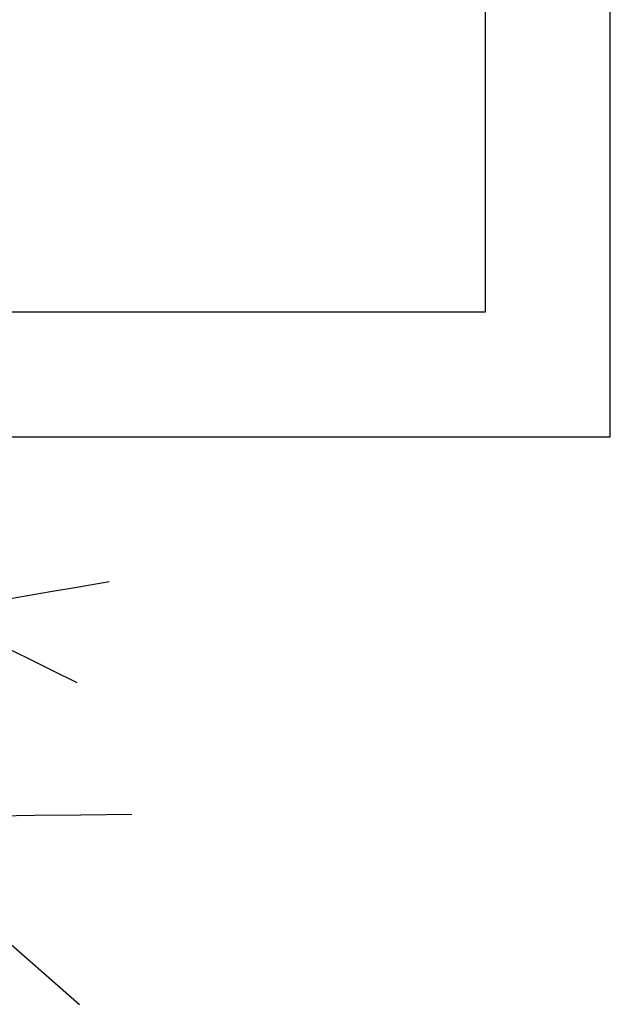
# Model space of a CAD drawing. Extents: x 563 to 2562, y 771 to 2619.
# Tile 18 of 23: x 2082 to 2224, y 864 to 1100. Entities that reach past the tile are written whole.
import ezdxf

# ---------------------------------------------------------------- set-up
doc = ezdxf.new("R2010")
doc.units = 0
doc.layers.get('0').update_dxf_attribs({"linetype": 'CONTINUOUS'})
doc.layers.add('BAUCAD', color=6, linetype='CONTINUOUS')
doc.layers.add('WAND_1', color=7, linetype='CONTINUOUS')

# ---------------------------------------------------------------- blocks, each defined once
blk = doc.blocks.new('*U6')
at = {"color": 0}
for p, q in [((218.87, 21.24, 132.37), (226.12, 22.48, 132.69)), ((204.68, 18.81, 131.47), (212.06, 20.07, 131.98)), ((212.06, 20.07, 131.98), (218.87, 21.24, 132.37)), ((198.2, 17.7, 130.9), (204.68, 18.81, 131.47)), ((201.31, 6.63, 132.54), (206.55, 4.05, 133.17)), ((206.55, 4.05, 133.17), (212.53, 1.09, 133.74)), ((212.53, 1.09, 133.74), (218.32, -1.77, 134.19)), ((197.79, -33.8, 182.03), (208.3, -33.67, 185.79)), ((208.3, -33.67, 185.79), (219.35, -33.54, 188.91)), ((219.35, -33.54, 188.91), (231.59, -33.39, 191.64)), ((201.94, -64.15, 179.5), (211.09, -72.17, 181.82)), ((211.09, -72.17, 181.82), (219.01, -79.1, 183.42))]:
    blk.add_line(p, q, dxfattribs=at)

msp = doc.modelspace()

# ---------------------------------------------------------------- linework, layer by layer
at = {"layer": 'WAND_1'}
for p, q in [((2224, 1000), (2224, 2049)), ((2194, 1030), (2194, 2019)), ((1392.5, 1030), (2194, 1030)), ((1392.5, 1000), (2224, 1000))]:
    msp.add_line(p, q, dxfattribs=at)

# ---------------------------------------------------------------- block references
at = {"layer": 'BAUCAD'}
msp.add_blockref('*U6', (1877.5, 942.71), dxfattribs=at)

doc.saveas('drawing.dxf')
